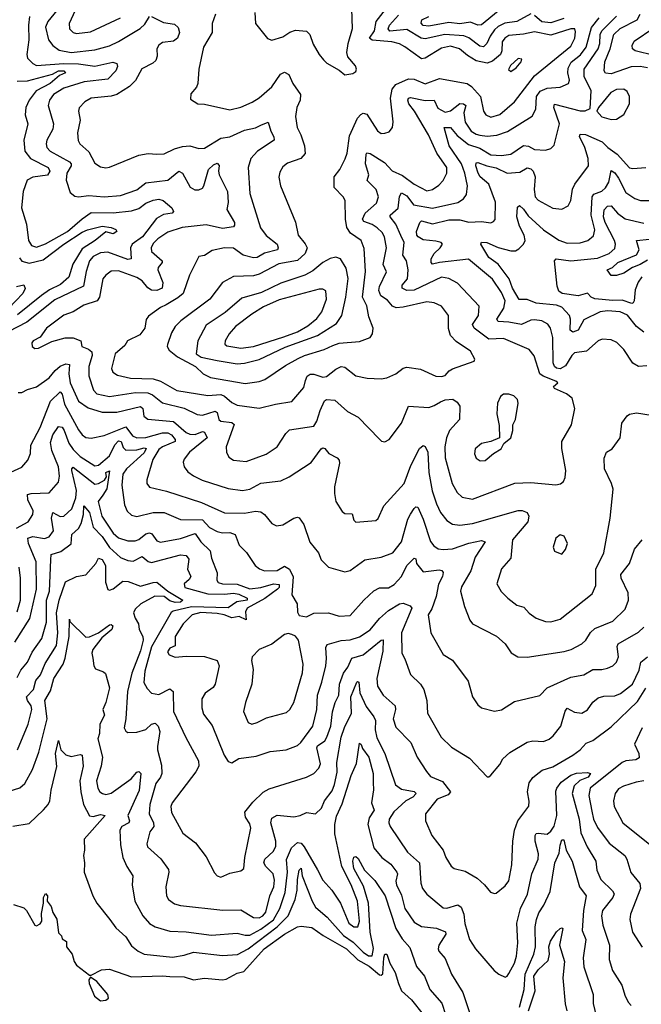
# Model space of a CAD drawing. Extents: x 1246230 to 1426786, y 660032 to 763141.
# Tile 59 of 256: x 1283303 to 1286711, y 692890 to 698286. Entities that reach past the tile are written whole.
import ezdxf

# ---------------------------------------------------------------- set-up
doc = ezdxf.new("R2010")
doc.units = 0

msp = doc.modelspace()

# ---------------------------------------------------------------- linework, layer by layer
at = {"layer": '0CON10XD'}
for points in [[(1284375.7, 698315), (1284358.1, 698265), (1284358.5, 698215), (1284310, 698135), (1284285.7, 698015), (1284279.2, 697935), (1284271.2, 697915), (1284240.5, 697879.5), (1284239.3, 697849.3), (1284280, 697825), (1284315, 697822.9), (1284455, 697791.9), (1284514.6, 697805.4), (1284576.9, 697833.1), (1284615, 697857.8), (1284685, 697916.9), (1284732.8, 697987.2), (1284755, 697997.3), (1284778.5, 697985), (1284800, 697935), (1284841.5, 697875), (1284840.4, 697845), (1284822.3, 697805), (1284815.5, 697755), (1284823.3, 697695), (1284844.5, 697655), (1284864.6, 697595), (1284866.9, 697553.1), (1284844.7, 697525.3), (1284771.4, 697498.6), (1284745, 697479.2), (1284729.2, 697450.8), (1284723.1, 697423.1), (1284732.5, 697375), (1284815.5, 697175.5), (1284828.9, 697105), (1284867.9, 697057.9), (1284878.8, 697035), (1284868.4, 697005), (1284825, 696966.1), (1284722.9, 696947.1), (1284615, 696891.2), (1284585, 696882.3), (1284475, 696877.7), (1284414.5, 696845), (1284345.2, 696754.8), (1284186.5, 696635), (1284155.5, 696605), (1284135, 696569.2), (1284112.3, 696505), (1284110.8, 696495), (1284121.3, 696475), (1284167.5, 696437.5), (1284266.9, 696385), (1284308.8, 696345), (1284349.2, 696325), (1284538.6, 696291.4), (1284615, 696302.2), (1284646.8, 696313.2), (1284759.6, 696390.4), (1284830.2, 696429.8), (1284865, 696446.2), (1284971.8, 696478.2), (1285019.6, 696500.4), (1285055, 696512.5), (1285165, 696522.7), (1285225, 696544.4), (1285236.7, 696565), (1285240, 696595), (1285217.3, 696657.3), (1285205, 696717.5), (1285182.5, 696765), (1285198.8, 696905), (1285191.7, 697031.7), (1285174.5, 697075), (1285116.4, 697116.4), (1285097.1, 697147.1), (1285088, 697192), (1285087.5, 697295), (1285075.6, 697315), (1285026.1, 697366.1), (1285027.1, 697425), (1285058.5, 697465), (1285087.1, 697522.9), (1285098, 697555), (1285111.5, 697648.5), (1285154.8, 697745.2), (1285173.5, 697766.5), (1285185, 697772.5), (1285205, 697767.5), (1285265, 697676), (1285285, 697662.5), (1285305, 697664), (1285328.8, 697671.2), (1285345.7, 697695), (1285349.4, 697725), (1285334.7, 697855), (1285344.3, 697905.7), (1285365, 697930), (1285435, 697961.3), (1285465, 697959.6), (1285525, 697934.5), (1285605, 697962.4), (1285755, 697936.2), (1285779.4, 697919.4), (1285828.2, 697865), (1285846.2, 697785), (1285858.1, 697765), (1285885, 697752.1), (1285935, 697765.5), (1286014.8, 697835.2), (1286125, 697978.2), (1286325, 698140.8), (1286345.3, 698185), (1286349.6, 698219.6), (1286345.9, 698235.9), (1286324.8, 698235.2), (1286215, 698201.6), (1286125, 698218.7), (1286064.4, 698205.6), (1285985, 698198), (1285962.5, 698185), (1285947.5, 698165), (1285945.2, 698115), (1285938, 698095), (1285895, 698058.1), (1285865, 698046.9), (1285805, 698060.8), (1285758.6, 698088.6), (1285714.6, 698125), (1285665, 698141), (1285615, 698130.2), (1285525, 698074.5), (1285505, 698071.1), (1285415, 698137.7), (1285385, 698152.9), (1285343.8, 698163.8), (1285235, 698173.4), (1285220.6, 698185), (1285247.5, 698225), (1285257.5, 698275), (1285334.1, 698375)], [(1284591.4, 698325), (1284595.8, 698265), (1284661.7, 698181.7), (1284685, 698174), (1284745, 698191.4), (1284783, 698217), (1284815, 698228), (1284875, 698222), (1284892.5, 698205), (1284912.1, 698152.1), (1284943.8, 698095), (1284968.8, 698065), (1284986.8, 698046.8), (1285055, 698008.8), (1285085, 697984), (1285129.5, 697990.5), (1285145, 698002.5), (1285150, 698015), (1285143.6, 698033.6), (1285101.7, 698081.7), (1285095.8, 698105), (1285103.5, 698155), (1285127.6, 698237.6), (1285124.2, 698344.2)], [(1283356.5, 698303.5), (1283350.3, 698255), (1283352.3, 698175), (1283341.2, 698095), (1283345, 698074.2), (1283374.3, 698045), (1283395.3, 698035.3), (1283545, 698044.6), (1283625, 698043.1), (1283715, 698031.2), (1283812.7, 698052.7), (1283835.7, 698045.7), (1283838.6, 698028.6), (1283830, 698005), (1283785, 697958.9), (1283655.6, 697945), (1283545, 697910), (1283487.7, 697875), (1283466.8, 697845), (1283458.5, 697815), (1283487.5, 697715), (1283484.6, 697685), (1283452.3, 697625), (1283447.7, 697605), (1283451.5, 697585), (1283469.5, 697565), (1283575, 697506.9), (1283585.2, 697495.2), (1283585.2, 697485), (1283560.5, 697445), (1283556.7, 697406.7), (1283578.8, 697338.8), (1283605, 697319.2), (1283625.6, 697315.6), (1283682.3, 697322.3), (1283765, 697314.7), (1283855, 697322.5), (1283945, 697353.9), (1283995, 697391.9), (1284114.1, 697405.9), (1284175, 697455.5), (1284195.2, 697445.2), (1284237.4, 697367.4), (1284262.6, 697352.6), (1284285, 697353.5), (1284305, 697363.1), (1284312.5, 697375), (1284338.4, 697465), (1284365, 697490.3), (1284385, 697498.7), (1284395.8, 697485.8), (1284391.8, 697455), (1284396.2, 697435), (1284441.4, 697345), (1284445.7, 697284.3), (1284438, 697245), (1284479.5, 697175), (1284480.8, 697159.2), (1284475, 697150), (1284415, 697140.5), (1284325, 697161.3), (1284193.7, 697146.3), (1284115, 697121.6), (1284060.9, 697085), (1284035, 697059.6), (1284024.1, 697035), (1284026, 697015), (1284083.6, 696965), (1284083.8, 696955), (1284061.8, 696928.2), (1284060, 696915), (1284087.1, 696845), (1284084.5, 696815), (1284055, 696802.4), (1284025, 696803), (1284005, 696816.7), (1283974.6, 696855), (1283945, 696872.4), (1283845, 696908.9), (1283805, 696908.4), (1283775, 696886.2), (1283758.2, 696865), (1283740.5, 696765), (1283728.1, 696745), (1283655, 696721.3), (1283595, 696684), (1283545, 696667.3), (1283514.8, 696645.2), (1283449.4, 696595), (1283414.4, 696545.6), (1283376.2, 696525), (1283370, 696515), (1283371.2, 696495), (1283385, 696484), (1283405, 696486.2), (1283478, 696522), (1283552.2, 696542.2), (1283595, 696541.5), (1283637.5, 696525), (1283644.2, 696495), (1283680.8, 696480.8), (1283698.2, 696465), (1283699.5, 696445), (1283681.9, 696385), (1283681.8, 696335), (1283707.2, 696255), (1283725.5, 696235.5), (1283795, 696221.7), (1283938.1, 696241.9), (1284005, 696240.6), (1284030.1, 696230.1), (1284085, 696185.8), (1284205, 696157.6), (1284275, 696121.6), (1284305, 696119.2), (1284375, 696141.1), (1284385, 696133.1), (1284395.2, 696095.2), (1284405, 696085.4), (1284465, 696078.2), (1284477.6, 696067.6), (1284435.5, 695945), (1284435.6, 695915), (1284449.1, 695889.1), (1284475, 695871.9), (1284545, 695864.5), (1284654, 695905), (1284715, 695944.5), (1284761.1, 696018.9), (1284781.3, 696038.7), (1284915, 696058.1), (1284932.5, 696085), (1284950.3, 696145), (1284973.6, 696196.4), (1284985, 696204.5), (1285030, 696200), (1285099.4, 696139.4), (1285158, 696108), (1285275, 695986.7), (1285286.4, 695976.4), (1285305, 695972), (1285328.8, 695985), (1285395, 696074), (1285435, 696168.8), (1285545, 696161.3), (1285575, 696170.7), (1285609, 696191), (1285635, 696203.3), (1285676.6, 696206.6), (1285700.7, 696190.7), (1285715, 696168.8), (1285714.5, 696095), (1285659.2, 696035), (1285642.2, 695995), (1285634.2, 695945), (1285635.3, 695885), (1285673.3, 695745), (1285700.9, 695695), (1285728.8, 695668.8), (1285785, 695657.7), (1286016.6, 695746.6), (1286105, 695749.5), (1286242.7, 695737.3), (1286267.7, 695742.3), (1286283.3, 695755), (1286292.7, 695777.3), (1286296.9, 695815), (1286275.5, 695935.5), (1286274.4, 695975), (1286327.8, 696065), (1286345.7, 696155), (1286331.3, 696211.3), (1286301.2, 696235), (1286234, 696265), (1286230, 696275), (1286253.8, 696295), (1286242.5, 696305), (1286171.7, 696331.7), (1286154.6, 696344.6), (1286122.8, 696442.8), (1286095, 696478.5), (1285955, 696538.6), (1285875, 696534.7), (1285793.9, 696595), (1285785.4, 696615), (1285818.7, 696665), (1285821.9, 696715), (1285702, 696842), (1285655, 696866.8), (1285615, 696874.1), (1285465, 696802.6), (1285425, 696801.3), (1285399.4, 696815), (1285399.5, 696830.5), (1285428.2, 696865), (1285432.9, 696915), (1285422.4, 696965), (1285403.3, 696995), (1285410.4, 697065), (1285393, 697103), (1285365, 697166), (1285332.9, 697205), (1285334.6, 697215), (1285376.8, 697253.2), (1285385, 697316.7), (1285395, 697336.9), (1285425, 697320.3), (1285461.5, 697271.5), (1285565, 697251.9), (1285705, 697283.1), (1285736, 697304), (1285752.6, 697327.4), (1285757.7, 697375), (1285742.5, 697445), (1285724.8, 697495), (1285658.1, 697595), (1285630, 697695), (1285665, 697695.4), (1285701, 697651), (1285762.5, 697602.5), (1285825, 697581), (1285885, 697544.3), (1285945, 697540.8), (1285995, 697549.1), (1286065, 697596.4), (1286093, 697593)], [(1283506.2, 698335), (1283456.1, 698275), (1283444.1, 698245), (1283461.5, 698175), (1283483.8, 698143.8), (1283518.3, 698118.3), (1283585, 698106.1), (1283715, 698120.2), (1283795, 698142), (1283845, 698165.2), (1283962.7, 698237.3), (1283989.2, 698260.8), (1284015, 698302.2)], [(1283607.3, 698335), (1283574.7, 698265), (1283576.1, 698235), (1283595, 698215.4), (1283615, 698209.2), (1283690.3, 698219.7), (1283855, 698295.9)], [(1284025, 698302.9), (1284090.3, 698270.3), (1284150.7, 698260.7), (1284172.1, 698242.1), (1284178.6, 698215), (1284168.6, 698185), (1284145, 698168.5), (1284085, 698161.4), (1284065, 698146.6), (1284054.2, 698125), (1284056, 698085), (1284048.8, 698061.2), (1284033.5, 698046.5), (1283973, 698017), (1283937.4, 697952.6), (1283905, 697920), (1283835, 697876), (1283805, 697867.3), (1283693.8, 697855), (1283660, 697835), (1283628, 697802), (1283624.5, 697785), (1283634.6, 697735), (1283619.2, 697665), (1283623.1, 697623.1), (1283633.1, 697605), (1283681.4, 697561.4), (1283715, 697499.2), (1283745, 697480), (1283774.5, 697474.5), (1283795, 697477.8), (1283955, 697543.3), (1284006.8, 697553.2), (1284055, 697548.1), (1284095, 697551.4), (1284151.3, 697578.7), (1284195, 697590.3), (1284235, 697593.8), (1284285, 697580), (1284315, 697580.9), (1284405, 697636.5), (1284455, 697643.4), (1284535, 697680), (1284595, 697692.5), (1284625, 697707.3), (1284665, 697724), (1284679.3, 697675), (1284695.6, 697644.4), (1284697.8, 697625), (1284606, 697565), (1284570.7, 697525), (1284555.5, 697475), (1284563.9, 697333.9), (1284622.7, 697145), (1284653.5, 697103.5), (1284713.5, 697055), (1284720.5, 697035), (1284715.6, 697025), (1284645, 697006), (1284605, 696983.4), (1284585, 696981.3), (1284527.1, 696995), (1284475, 697033.3), (1284424.7, 697035.3), (1284358.3, 697021.7), (1284315, 696994.3), (1284285, 696988), (1284234.5, 696885), (1284198.5, 696785), (1284169.4, 696760.6), (1284105, 696722.5), (1284075, 696708.5), (1284009.4, 696660.6), (1283996.6, 696643.4), (1283987.9, 696595), (1283960.8, 696559.2), (1283893.9, 696526.1), (1283879.2, 696500.8), (1283826.7, 696455), (1283806.9, 696375), (1283814.2, 696355), (1283838.3, 696338.3), (1283910.5, 696320.5), (1284035, 696317.8), (1284075.5, 696305.5), (1284165, 696253.1), (1284335, 696226.4), (1284405, 696231), (1284425, 696222.4), (1284465, 696188.2), (1284495, 696174.2), (1284615, 696156.9), (1284705, 696179.1), (1284795, 696192.9), (1284860.4, 696269.6), (1284869.1, 696309.1), (1284878.4, 696331.6), (1284895, 696343.1), (1284915, 696342.8), (1284965, 696327.7), (1284985, 696329.6), (1285035, 696370), (1285065, 696385.5), (1285085, 696381.1), (1285146, 696335), (1285207.8, 696322.2), (1285285, 696318.5), (1285315, 696323.8), (1285364.2, 696345.8), (1285405, 696376.2), (1285425, 696381.5), (1285500.2, 696370.2), (1285585, 696332.1), (1285615, 696330.4), (1285635, 696335.7), (1285657.8, 696362.2), (1285675, 696372.5), (1285795, 696414.2), (1285798.6, 696425), (1285775, 696469.2), (1285695, 696522.7), (1285664.6, 696555), (1285653.5, 696593.5), (1285652.7, 696665), (1285615, 696715.5), (1285575, 696733.8), (1285535, 696738.7), (1285405, 696709.6), (1285366.8, 696706.8), (1285346.2, 696716.2), (1285319, 696749), (1285282.6, 696772.6), (1285271.8, 696801.8), (1285276.1, 696823.9), (1285314.1, 696904.1), (1285295.7, 696945), (1285313.6, 697035), (1285301.9, 697095), (1285289.3, 697119.3), (1285263.2, 697145), (1285235, 697163.3), (1285190, 697180), (1285182.1, 697192.1), (1285195.8, 697225), (1285259, 697281), (1285270.3, 697315), (1285256.9, 697355), (1285208.2, 697405), (1285215.9, 697435), (1285199.3, 697495), (1285201.5, 697548.5), (1285205, 697556.9), (1285225, 697552.3), (1285302.3, 697502.3), (1285345, 697456.5), (1285401.6, 697431.6), (1285465, 697384.7), (1285535, 697348), (1285565.6, 697355), (1285601.4, 697378.6), (1285625, 697404.5), (1285644.7, 697445), (1285644, 697475), (1285590.3, 697555)], [(1286105, 698317.3), (1286028.1, 698275), (1285962.6, 698267.4), (1285925, 698248), (1285905, 698230), (1285881.1, 698195), (1285864.5, 698155.5), (1285845, 698137.2), (1285825, 698140.6), (1285765, 698186.8), (1285737.3, 698197.3), (1285634.1, 698204.1), (1285525, 698179.8), (1285504.6, 698184.6), (1285425, 698230.9), (1285332.2, 698222.2), (1285321.9, 698235), (1285329.4, 698255), (1285379.4, 698310.6)], [(1285590.3, 697555), (1285543.2, 697655), (1285467.6, 697785), (1285435.8, 697825), (1285430.6, 697845), (1285435, 697856.2), (1285445, 697859.2), (1285525, 697842.9), (1285575, 697845.3), (1285595, 697800.4), (1285635, 697778.4), (1285665, 697785.7), (1285715, 697826.1), (1285735, 697824.7), (1285748.2, 697815), (1285738.3, 697775), (1285745, 697724.2), (1285778.7, 697675), (1285805, 697657.4), (1285825, 697652.3), (1285865, 697647), (1285917.9, 697652.1), (1285977.5, 697672.5), (1286112.8, 697757.2), (1286132.3, 697795), (1286136, 697865), (1286155.4, 697894.6), (1286195, 697910.4), (1286265, 697915.9), (1286310.6, 697935), (1286316.7, 697953.3), (1286307.9, 697995), (1286309.8, 698019.8), (1286326.7, 698053.3), (1286377.3, 698092.7), (1286408.3, 698135), (1286437.9, 698242.1), (1286478.9, 698295)], [(1285925, 698332.6), (1285835, 698257.5), (1285815, 698256.2), (1285775, 698271.3), (1285715, 698263.6), (1285655, 698269.7), (1285545, 698250.6), (1285515, 698254.1), (1285503.1, 698266.9), (1285506.9, 698285), (1285545, 698303.3)], [(1286093, 697593), (1286125, 697574.6), (1286185, 697571.1), (1286215, 697580), (1286232.8, 697597.2), (1286262, 697715), (1286231.2, 697805), (1286235, 697823.3), (1286375, 697786), (1286403.5, 697786.5), (1286430.5, 697799.5), (1286435.2, 697895), (1286398.1, 697975), (1286396.7, 698015), (1286473.8, 698125), (1286483.5, 698155), (1286485.8, 698205), (1286494.1, 698225), (1286574.8, 698305)], [(1286285, 698291.4), (1286215, 698269.2), (1286165, 698273.9), (1286125, 698308.8)], [(1286745, 698021.2), (1286705, 698029.6), (1286655, 698027.3), (1286545, 697989.2), (1286515, 697992.7), (1286506.2, 698005), (1286511.1, 698055), (1286539, 698125), (1286560.7, 698205), (1286595, 698236.4), (1286687.5, 698285), (1286704.7, 698315.3)], [(1286885, 698063.6), (1286676.2, 698115), (1286663.1, 698125), (1286661.2, 698145), (1286671.4, 698168.6), (1286778.6, 698241.4)], [(1285995, 698002.5), (1286025, 698021.4), (1286051.9, 698055), (1286055, 698070), (1286035, 698072.2), (1285993.6, 698035), (1285983.3, 698013.3), (1285995, 698002.5)], [(1283289.3, 697949.3), (1283345, 697950), (1283482.5, 697987.5), (1283515, 698005.1), (1283545.1, 698005.1), (1283554.2, 697995), (1283521.1, 697978.9), (1283470.3, 697935), (1283393.5, 697895), (1283355.2, 697845), (1283336.9, 697805), (1283333.3, 697765), (1283346.8, 697715), (1283325.3, 697625.3), (1283331.4, 697565), (1283361.3, 697525), (1283459.5, 697475), (1283467.5, 697455), (1283455, 697433.6), (1283375, 697421.8), (1283344.4, 697405.6), (1283321.3, 697345), (1283313.1, 697255), (1283339.6, 697165), (1283351.1, 697075), (1283368, 697048), (1283395, 697039.5), (1283445, 697056.5), (1283565, 697124.2), (1283644.9, 697195.1), (1283695, 697229.2), (1283815, 697227.5), (1283915, 697238.1), (1283955, 697251.3), (1283995, 697279.4), (1284035, 697295.9), (1284065, 697302.1), (1284088.8, 697295), (1284136.2, 697255), (1284146.2, 697235), (1284138.8, 697225), (1284091.7, 697218.3), (1284053, 697197), (1283976.6, 697095), (1283919.3, 697055), (1283910.7, 697035), (1283913.1, 696975), (1283895, 696971.9), (1283785, 697011.9), (1283745, 697008), (1283705, 696987.9), (1283685.3, 696965), (1283667, 696905), (1283653.3, 696825), (1283495, 696750), (1283341.8, 696628.2), (1283239.4, 696575)], [(1286545, 697737.8), (1286575, 697741.1), (1286615, 697765.7), (1286645.8, 697824.2), (1286645.4, 697865.4), (1286632.5, 697892.5), (1286614.5, 697904.5), (1286575, 697902.7), (1286543.7, 697886.3), (1286475.7, 697804.3), (1286466.2, 697785), (1286495, 697753.3), (1286545, 697737.8)], [(1286740.2, 696389.8), (1286694.4, 696385.6), (1286664.3, 696404.3), (1286615, 696478.1), (1286576.6, 696516.6), (1286545, 696530.5), (1286495.6, 696534.4), (1286475, 696525.6), (1286410.6, 696469.4), (1286345, 696460), (1286328.9, 696445), (1286295, 696388.8), (1286265, 696373.2), (1286245, 696376.4), (1286234.6, 696385), (1286227.8, 696405), (1286225.7, 696545), (1286212, 696595), (1286197.8, 696617.8), (1286165, 696634.7), (1286125, 696641.8), (1286105, 696638.9), (1286054.6, 696615.4), (1285985, 696628.3), (1285925, 696631.2), (1285918.9, 696645), (1285957.5, 696705), (1285963.8, 696745), (1285945, 696790), (1285895, 696863.3), (1285762.9, 696972.9), (1285604.7, 696954.7), (1285565.5, 696945.5), (1285558.1, 696955), (1285558.5, 696975), (1285574.7, 697005), (1285608.2, 697035), (1285620.4, 697055), (1285613.1, 697065), (1285585, 697072.6), (1285515, 697078.6), (1285487.5, 697095), (1285480, 697105), (1285478.2, 697125), (1285496.2, 697173.8), (1285505, 697183.1), (1285565, 697166.5), (1285655, 697189.3), (1285715, 697188), (1285765, 697176.7), (1285835, 697179.7), (1285885, 697172.5), (1285901.1, 697178.9), (1285908.5, 697191.5), (1285911.5, 697285), (1285875.2, 697385), (1285826.8, 697425), (1285815.3, 697445), (1285803.3, 697485), (1285805, 697501.2), (1285815, 697503.1), (1285864.2, 697484.2), (1285915, 697474), (1285975, 697444.3), (1286045, 697449.4), (1286085, 697473.8), (1286105, 697468.8), (1286117.2, 697455), (1286129.1, 697425), (1286123.4, 697355), (1286129.6, 697315), (1286145, 697296.4), (1286225, 697252.7), (1286275, 697246.9), (1286309.4, 697265), (1286324.7, 697295.3), (1286333.9, 697356.1), (1286345.5, 697385), (1286421.1, 697485), (1286418.7, 697525), (1286401.2, 697585), (1286372.5, 697645), (1286375, 697658.6), (1286405, 697655.8), (1286495.7, 697615.7), (1286526.2, 697585), (1286578.3, 697548.3), (1286645, 697474.5), (1286665, 697470), (1286735, 697475.6)], [(1286725, 696574.2), (1286685, 696605.3), (1286635, 696665.6), (1286595, 696685.2), (1286525, 696691.1), (1286485.3, 696685.3), (1286395, 696641.6), (1286363.8, 696585), (1286335, 696572.5), (1286321.4, 696585), (1286322, 696645), (1286316.6, 696665), (1286275, 696711.2), (1286245, 696720.6), (1286135, 696731.4), (1286085, 696751.7), (1286041.6, 696751.6), (1286005.2, 696815), (1285986.8, 696865), (1285926.6, 696946.6), (1285875, 696982.9), (1285831.4, 697055), (1285835, 697065.7), (1285864.5, 697065.5), (1285925, 697038.1), (1285995, 697018.8), (1286020.5, 697019.5), (1286039.8, 697030.2), (1286064.1, 697055.9), (1286074, 697076), (1286068.7, 697105), (1286042.2, 697155), (1286027.4, 697205), (1286031.4, 697258.6), (1286043.1, 697266.9), (1286065, 697247.1), (1286090.4, 697210.4), (1286174.9, 697134.9), (1286257.6, 697077.6), (1286305, 697061.3), (1286375, 697063.3), (1286418, 697075), (1286448.8, 697101.2), (1286456.6, 697133.4), (1286436.2, 697215), (1286440.6, 697315), (1286450.5, 697329.5), (1286495, 697345.8), (1286515, 697364.1), (1286532.4, 697395), (1286545, 697460), (1286565, 697446.6), (1286585, 697417.1), (1286625, 697338.5), (1286675, 697305.4), (1286705.4, 697294.6), (1286755, 697295.4)], [(1286713.3, 696876.7), (1286693.4, 696846.6), (1286677, 696805), (1286671.6, 696745), (1286666.5, 696733.5), (1286658.8, 696731.2), (1286605, 696749), (1286555, 696747), (1286455.5, 696755.5), (1286435.5, 696765), (1286415, 696787.1), (1286365, 696772.7), (1286276.2, 696785), (1286258, 696798), (1286250, 696825), (1286235.3, 696965), (1286243.3, 696975), (1286325, 696964), (1286471.1, 696978.9), (1286533.6, 697005), (1286565, 697032.5), (1286568.9, 697055), (1286564.3, 697075), (1286512.6, 697175), (1286503.4, 697205), (1286507.1, 697242.9), (1286525, 697264.6), (1286545, 697265.4), (1286580.3, 697225), (1286622.2, 697195), (1286725, 697170)], [(1283301, 696981), (1283315, 696961.8), (1283355, 696951), (1283430.6, 696969.4), (1283544.8, 697055), (1283645, 697120.6), (1283675, 697133.5), (1283755, 697153.6), (1283805, 697146.1), (1283830, 697135), (1283835.7, 697125.7), (1283815, 697112.5), (1283775, 697122.7), (1283717.1, 697075), (1283645, 697030), (1283594.9, 696945.1), (1283571.2, 696875)], [(1286745, 696968.4), (1286705, 696943.5), (1286662.4, 696927.6), (1286615, 696896.2), (1286574.4, 696884.4), (1286545, 696884), (1286524, 696915), (1286552.4, 696927.6), (1286582.8, 696955), (1286685, 696997.3), (1286699, 697025), (1286683.8, 697076.2), (1286755, 697083.8)], [(1284495, 696400.5), (1284535, 696404.3), (1284615, 696423), (1284759, 696491), (1284935, 696554.8), (1285039.3, 696620.7), (1285069.1, 696665), (1285091.4, 696765), (1285103.2, 696866.8), (1285093.4, 696923.4), (1285060.8, 696975), (1285035, 696983.6), (1285005, 696977.1), (1284965, 696955.4), (1284910.5, 696909.5), (1284865.2, 696884.8), (1284735, 696842.7), (1284628.8, 696791.2), (1284521.2, 696758.8), (1284429.7, 696680.3), (1284325, 696611.8), (1284279.6, 696525), (1284269.6, 696455), (1284297.1, 696437.1), (1284385, 696417.3), (1284495, 696400.5)], [(1283285, 696824.2), (1283325, 696832.5), (1283333.3, 696813.3), (1283320, 696785), (1283242.7, 696705)], [(1283571.2, 696875), (1283526.1, 696833.9), (1283465.2, 696805), (1283422, 696775), (1283291.3, 696668.7)], [(1284515, 696484.8), (1284585, 696495.6), (1284751.6, 696548.4), (1284825, 696575.8), (1284881.6, 696608.4), (1284931.7, 696648.3), (1284959.7, 696685), (1284984.2, 696755), (1284980.2, 696800.2), (1284965, 696809.1), (1284945, 696808.7), (1284725, 696749.8), (1284638.6, 696711.4), (1284575, 696671.4), (1284486.2, 696603.8), (1284451.1, 696565), (1284429.2, 696525), (1284428.2, 696508.2), (1284438.8, 696498.8), (1284515, 696484.8)], [(1283295, 696243.3), (1283315, 696243.1), (1283345, 696259.4), (1283395, 696273.3), (1283465, 696323.2), (1283497, 696363), (1283525, 696386.3), (1283555, 696399.8), (1283575, 696396), (1283571.9, 696345), (1283579.7, 696295), (1283624.8, 696194.8), (1283678.3, 696158.3), (1283755, 696135.8), (1283835, 696134.7), (1283965.9, 696165.9), (1283976.9, 696155), (1283982.8, 696112.8), (1284005.9, 696095.9), (1284145, 696084.4), (1284215, 696023.8), (1284235, 696013.8), (1284265, 696013.4), (1284305, 696028.3), (1284315, 696024.7), (1284329.6, 695995), (1284234.3, 695915), (1284205, 695878), (1284199.7, 695860.3), (1284204.6, 695835), (1284225, 695808.5), (1284255, 695785.5), (1284303.1, 695763.1), (1284445, 695716.5), (1284525, 695706), (1284565, 695713.4), (1284625, 695746.8), (1284735, 695758.5), (1284779.3, 695780.7), (1284901.1, 695858.9), (1284955, 695934), (1284965, 695939.2), (1284975, 695936), (1284998, 695908), (1285043.8, 695885), (1285055, 695872.5), (1285056.7, 695855), (1285029.1, 695725), (1285029.1, 695689.1), (1285035.8, 695645.8), (1285070.3, 695590.3), (1285085, 695579.2), (1285125, 695578), (1285135, 695543.3), (1285145, 695532), (1285255, 695540.8), (1285267.4, 695552.6), (1285298.6, 695621.4), (1285411.1, 695745), (1285446.6, 695843.4), (1285495, 695935.8), (1285515, 695952.9), (1285525, 695946.9), (1285539.7, 695915), (1285546.2, 695805), (1285564.8, 695704.8), (1285587.4, 695632.6), (1285610.4, 695585), (1285645, 695541.8), (1285675, 695522.1), (1285715, 695515.3), (1285785.6, 695524.4), (1286035, 695596.1), (1286056.6, 695596.6), (1286084.2, 695585), (1286094.3, 695565), (1286088.1, 695535), (1286004.7, 695435), (1285994.6, 695335), (1285943.3, 695276.7), (1285919.2, 695195), (1285942.1, 695152.1), (1285978.1, 695115), (1286027.8, 695077.8), (1286066.4, 695066.4), (1286095, 695033.3), (1286135, 695005.6), (1286185, 694988.9), (1286215, 694985.5), (1286265, 695000.5), (1286440.5, 695139.5), (1286460.4, 695185), (1286460.7, 695275), (1286504.4, 695365), (1286540.6, 695555), (1286556.6, 695713.4), (1286547.8, 695745), (1286508.5, 695825), (1286506.7, 695883.3), (1286520, 695915), (1286551.2, 695935), (1286593.8, 695995), (1286604.6, 696075.4), (1286633.3, 696115), (1286645.9, 696124.1), (1286685, 696130.6), (1286845, 696106)], [(1283254.5, 695805.5), (1283315, 695833.8), (1283347.6, 695872.4), (1283361.7, 695908.3), (1283364.4, 695955), (1283415, 696051.4), (1283472.3, 696195), (1283525, 696245.6), (1283535, 696234.3), (1283549.1, 696179.1), (1283625, 696038.9), (1283645, 696011.1), (1283665, 695996.4), (1283695, 695993.3), (1283765, 696007.7), (1283885, 696054), (1283921.6, 696005), (1283945, 695994), (1283995, 695996.2), (1284085, 696022.1), (1284115, 696021.6), (1284135, 696010), (1284154.7, 695985), (1284154.6, 695975), (1284085, 695944.8), (1284065, 695930), (1284032.1, 695875), (1283998.9, 695765), (1283999.4, 695745), (1284015, 695723.3), (1284107.5, 695702.5), (1284300.1, 695640.1), (1284425, 695582.9), (1284535, 695580.8), (1284595, 695592.1), (1284625, 695589.5), (1284645.6, 695575), (1284684.2, 695525), (1284711.3, 695511.3), (1284745, 695516.9), (1284805, 695554.4), (1284825, 695560), (1284835, 695556.7), (1284859.8, 695519.8), (1284893.3, 695423.3), (1284940, 695365), (1284956, 695325), (1284995, 695285.7), (1285085, 695260), (1285115, 695267.1), (1285194.6, 695325.4), (1285285, 695340.3), (1285348.2, 695365), (1285395.3, 695425), (1285431.5, 695548.5), (1285445, 695576.7), (1285465, 695606.9), (1285475, 695616), (1285485, 695614), (1285515, 695549.2), (1285555, 695427.1), (1285572.7, 695402.7), (1285596.9, 695386.9), (1285625, 695381.8), (1285675, 695386.3), (1285765, 695418.1), (1285835, 695432.7), (1285854.2, 695425), (1285799.4, 695340.6), (1285775.9, 695265), (1285725, 695178), (1285718.9, 695155), (1285740.9, 695070.9), (1285770.8, 694995), (1285785.5, 694975.5), (1285917.5, 694907.5), (1285965, 694865.7), (1285997, 694817), (1286033.6, 694793.6), (1286085, 694792.2), (1286286.8, 694823.2), (1286326.2, 694835), (1286385, 694865.7), (1286407.1, 694885), (1286432.1, 694927.9), (1286455, 694950), (1286555, 694990), (1286621.9, 695055), (1286639.5, 695105), (1286638.2, 695145), (1286599.3, 695225), (1286597.7, 695245), (1286646.2, 695305), (1286672.5, 695385), (1286715, 695436.2)], [(1285827.7, 695867.7), (1285855, 695870), (1285900.9, 695909.1), (1285942.5, 695935), (1285957, 695963), (1285996, 695995), (1286006, 696035), (1286006.2, 696065), (1286020, 696095), (1286036, 696185), (1286031.2, 696205), (1286012.5, 696225), (1285985, 696233.8), (1285955, 696233.3), (1285939.5, 696220.5), (1285922, 696185), (1285918.8, 696125), (1285931.7, 696061.7), (1285932.5, 695995), (1285885, 695973.8), (1285835, 695964), (1285800, 695935), (1285795.9, 695905.9), (1285805, 695883.8), (1285827.7, 695867.7)], [(1283285, 695499.5), (1283348.5, 695535), (1283375.4, 695574.6), (1283377.1, 695595), (1283347.7, 695655), (1283346.1, 695683.9), (1283365, 695690), (1283465, 695693.9), (1283515, 695752), (1283520.5, 695785), (1283516.1, 695835), (1283479.1, 695925), (1283471.9, 695968.1), (1283485, 696010.5), (1283515, 696055.6), (1283535, 696052.2), (1283545.9, 696034.1), (1283571.4, 695965), (1283595, 695930.7), (1283635, 695891.2), (1283715, 695841.6), (1283735, 695845.3), (1283794.8, 695895), (1283825, 695956.8), (1283845, 695978.4), (1283858.8, 695975), (1283870.7, 695940.7), (1283885, 695926.6), (1283945, 695927.8), (1283985, 695940.2), (1283996, 695936), (1283985, 695911.9), (1283887.7, 695825), (1283867.7, 695795), (1283862.7, 695735), (1283876.8, 695626.8), (1283892, 695592), (1283915, 695570.4), (1283945, 695564.1), (1284035, 695585.3), (1284095, 695584.6), (1284185, 695547.3), (1284305, 695545.8), (1284343.1, 695503.1), (1284385, 695480.3), (1284415, 695473.2), (1284454.8, 695475.2), (1284484.3, 695465), (1284505.7, 695405.7), (1284545.5, 695365.5), (1284594.3, 695295), (1284617.2, 695277.2), (1284645.4, 695265.4), (1284715, 695267.5), (1284755, 695291.3), (1284781.1, 695275), (1284802, 695232), (1284794.5, 695135), (1284824.4, 695085), (1284825, 695040), (1284835, 695020), (1284875.8, 695014.2), (1284915, 695034.2), (1284995, 695035.6), (1285055, 695017.1), (1285115, 695020), (1285188.9, 695105), (1285243.6, 695156.4), (1285275, 695172.5), (1285325, 695172.1), (1285355, 695191.2), (1285396.2, 695235), (1285425, 695294.6), (1285465, 695335.9), (1285475, 695332), (1285477.7, 695305), (1285515, 695260.4), (1285602, 695272), (1285617.4, 695267.4), (1285625, 695256.7), (1285620.8, 695235), (1285597.9, 695192.1), (1285585.2, 695125), (1285562.4, 695057.6), (1285541.8, 695025), (1285556.2, 694925), (1285625, 694808), (1285675.3, 694775.3), (1285760.5, 694660.5), (1285785.8, 694575), (1285815, 694531.2), (1285834.4, 694514.4), (1285905, 694497.1), (1285945, 694504.4), (1286015, 694550), (1286155, 694582.5), (1286195.3, 694624.7), (1286325, 694682.9), (1286395, 694696.2), (1286445, 694725.4), (1286495, 694725.4), (1286525, 694732.7), (1286555, 694745.6), (1286574.1, 694765.9), (1286584.7, 694795.3), (1286578.7, 694851.3), (1286583.2, 694865), (1286695, 694930), (1286725, 694957.3)], [(1283276.7, 694875), (1283357.9, 695005), (1283395.6, 695165), (1283393, 695315), (1283351.2, 695415), (1283348.2, 695445), (1283375, 695453), (1283438, 695442), (1283465, 695452.7), (1283488.8, 695485), (1283476.2, 695555), (1283485, 695584.5), (1283525, 695563.9), (1283545, 695564.8), (1283589.3, 695605), (1283610.7, 695665), (1283614.8, 695705), (1283588.8, 695815), (1283587.8, 695825), (1283595, 695833.1), (1283715, 695740.3), (1283735, 695743.6), (1283767.7, 695762.3), (1283779.1, 695780.9), (1283775.5, 695805), (1283795, 695813.3), (1283780.6, 695715), (1283759.1, 695680.9), (1283732.7, 695645), (1283753.8, 695565), (1283815, 695471.8), (1283845, 695447.3), (1283895, 695429.8), (1283935, 695429.5), (1283955, 695437.5), (1283995, 695469.2), (1284015, 695474.7), (1284027.5, 695467.5), (1284055, 695430.9), (1284075, 695422.5), (1284185, 695442.7), (1284265, 695469.7), (1284294.9, 695424.9), (1284347.1, 695375), (1284354.5, 695335), (1284384.7, 695255), (1284383.2, 695215), (1284391.2, 695201.2), (1284414.1, 695194.1), (1284495, 695191.9), (1284565, 695167.8), (1284625, 695174.3), (1284695, 695194), (1284725, 695190.4), (1284726, 695175), (1284716.4, 695165), (1284646.4, 695113.6), (1284549.6, 695060.4), (1284540.5, 695040.5), (1284545, 694997.5), (1284505.9, 695015.9), (1284465, 695007.2), (1284423.3, 695025), (1284385, 695032.3), (1284295, 695036.7), (1284248.5, 695025), (1284198.2, 694975), (1284154.7, 694905), (1284155.8, 694855), (1284125, 694841.5), (1284112.7, 694822.7), (1284122, 694805), (1284155, 694792.7), (1284215, 694798.5), (1284315, 694795.5), (1284385, 694774.2), (1284395.5, 694745), (1284374.4, 694645), (1284363.6, 694626.4), (1284320, 694595), (1284301.5, 694565), (1284300.9, 694515), (1284310, 694480), (1284358.4, 694418.4), (1284424.4, 694255), (1284445, 694220), (1284465, 694214), (1284505, 694236.5), (1284599.4, 694250.6), (1284675, 694275.5), (1284763.3, 694285), (1284825, 694308.8), (1284843.8, 694325), (1284910.4, 694415), (1284931.4, 694505), (1284935.8, 694584.2), (1284960, 694655), (1284980.3, 694745), (1284985.3, 694785), (1284980.4, 694845), (1284988.3, 694861.7), (1285065, 694883.1), (1285115, 694886.9), (1285166, 694904), (1285225, 694943.1), (1285275.6, 695004.4), (1285325, 695049.1), (1285385, 695085.2), (1285405, 695088.2), (1285443.3, 695073.3), (1285451.7, 695061.7), (1285396.4, 694925), (1285397.8, 694815), (1285414, 694784), (1285445, 694698), (1285499.4, 694645), (1285518.5, 694615), (1285533.9, 694555), (1285539.1, 694485), (1285613.3, 694355), (1285670.2, 694300.2), (1285768.6, 694238.6), (1285865, 694137.5), (1285875, 694137.5), (1285885, 694146.2), (1285935.8, 694205), (1285952.2, 694235), (1285989.9, 694270.1), (1286085, 694326.2), (1286115, 694333.6), (1286175, 694330.5), (1286205, 694342.5), (1286228.3, 694361.7), (1286269.5, 694415), (1286292.9, 694497.1), (1286305, 694513.1), (1286345, 694490.3), (1286385, 694486.4), (1286415, 694504.4), (1286444.2, 694545.8), (1286475, 694569.1), (1286505, 694578.5), (1286565, 694581.2), (1286596.7, 694593.3), (1286661.8, 694645), (1286698.9, 694721.1), (1286708.8, 694765), (1286745.2, 694795)], [(1283288.5, 694681.5), (1283309.1, 694720.9), (1283344.8, 694765.2), (1283370.9, 694819.1), (1283424.7, 694895), (1283450.5, 694985), (1283450.3, 695105), (1283465.9, 695155), (1283472.7, 695325), (1283474.4, 695355.6), (1283527.7, 695372.3), (1283585, 695412.9), (1283587.9, 695465), (1283625, 695497.7), (1283639.6, 695525), (1283652.2, 695575), (1283655, 695621.4), (1283685, 695584.6), (1283705, 695504.3), (1283755, 695454), (1283795, 695393.1), (1283855, 695338.8), (1283895, 695322.9), (1283925, 695319.2), (1283975, 695344.6), (1284007.1, 695317.1), (1284025, 695312), (1284185, 695353.3), (1284215, 695350), (1284229.7, 695329.7), (1284221.8, 695275), (1284240.4, 695235), (1284232.7, 695217.3), (1284204.6, 695195), (1284208.9, 695175), (1284335, 695139.9), (1284425, 695137.4), (1284475, 695144.1), (1284505, 695137.3), (1284549.1, 695115), (1284550, 695105), (1284494, 695096), (1284445, 695063.3), (1284245, 695069.2), (1284144.8, 695045.2), (1284132.9, 695037.1), (1284025, 694848.9), (1283988.5, 694715), (1283984, 694654), (1284001.5, 694621.5), (1284025, 694595.7), (1284065, 694588.8), (1284125, 694618.7), (1284144.5, 694605), (1284145.4, 694495), (1284212.8, 694352.8), (1284282.7, 694225), (1284284.3, 694195.7), (1284268.6, 694165)], [(1286275, 695357.5), (1286295, 695382.5), (1286305.8, 695415.8), (1286287.5, 695455), (1286265, 695463.3), (1286241.2, 695445), (1286226.7, 695395), (1286235, 695372.5), (1286275, 695357.5)], [(1283290.6, 694285), (1283349.7, 694425), (1283369.5, 694505), (1283366.2, 694525), (1283344.7, 694555), (1283339.4, 694575), (1283378.4, 694615), (1283390.8, 694665), (1283416.1, 694695), (1283441.6, 694758.4), (1283504.2, 694855.8), (1283511.7, 694925), (1283504.1, 695035.9), (1283519.3, 695105), (1283553.6, 695205), (1283615, 695234.5), (1283665, 695243.5), (1283721, 695305), (1283735, 695335.8), (1283755, 695326.9), (1283774, 695295), (1283773.3, 695203.3), (1283785, 695163.8), (1283795, 695160), (1283815, 695166.7), (1283868.5, 695208.5), (1283897.7, 695207.7), (1283965, 695181.9), (1284035, 695202.5), (1284055, 695202.9), (1284115, 695153.9), (1284196.9, 695105), (1284185, 695093.3), (1284155, 695091.4), (1284125, 695100.5), (1284094.1, 695124.1), (1284044.1, 695125.9), (1283966.2, 695085), (1283935, 695056.2), (1283927.5, 695035), (1283935, 695006.2), (1283954.4, 694975), (1283957.5, 694945), (1283977.1, 694905), (1283979, 694885), (1283965, 694827.8), (1283918, 694705), (1283893.1, 694605), (1283885.3, 694454.7), (1283875.7, 694405), (1283885, 694386.2), (1283895, 694380), (1283945, 694380.9), (1283995, 694396.2), (1284024.5, 694425.5), (1284045, 694431.8), (1284061.9, 694415), (1284070.8, 694385), (1284057.7, 694302.3), (1284057.5, 694285), (1284080.9, 694200.9), (1284081.1, 694155), (1284074.5, 694135), (1284049.7, 694100.3), (1284015.3, 693985), (1284011.8, 693935), (1284036.3, 693885), (1284038.5, 693865), (1284015.3, 693834.7), (1283999.1, 693769.1), (1284004, 693754), (1284076.8, 693686.8), (1284118.6, 693628.6), (1284120.9, 693615), (1284104.6, 693534.6), (1284108.1, 693485), (1284118.1, 693465), (1284151.3, 693441.3), (1284185, 693431.6), (1284416.5, 693406.5), (1284515, 693408.5), (1284585, 693366.2), (1284615, 693364.7), (1284635.4, 693375), (1284652.5, 693395), (1284673.9, 693485), (1284695.6, 693535), (1284699, 693571), (1284691.8, 693605), (1284652.4, 693645), (1284641.9, 693665), (1284646.7, 693685), (1284692.5, 693727.5), (1284706.7, 693755), (1284706.6, 693785), (1284679.4, 693885), (1284685, 693911.1), (1284715, 693926.5), (1284805, 693918.2), (1284840, 693925), (1284875, 693941.5), (1284925, 693934.3), (1284957.3, 693965), (1284974.5, 694005.5), (1285015, 694060), (1285028.3, 694095), (1285042.9, 694162.9), (1285042.1, 694215), (1285064.8, 694355), (1285082.8, 694407.2), (1285122.3, 694485), (1285118.8, 694575), (1285150.5, 694655), (1285155, 694659.1), (1285161.4, 694655), (1285166.8, 694596.8), (1285201.5, 694521.5), (1285244.8, 694464.8), (1285253.2, 694445), (1285252.4, 694395), (1285260, 694350), (1285304.7, 694265), (1285363.2, 694093.3), (1285395, 694070), (1285465, 694057.1), (1285476.9, 694045), (1285457.4, 694025), (1285420, 694005), (1285354.1, 693945), (1285328.5, 693905), (1285327.1, 693885), (1285334.6, 693865), (1285429.6, 693725), (1285495.4, 693665), (1285502.5, 693555), (1285510.9, 693525), (1285535, 693493.1), (1285625, 693418.9), (1285645, 693417.9), (1285705, 693434.6), (1285723.2, 693423.2), (1285737.7, 693385), (1285742.8, 693332.8), (1285769.4, 693245), (1285800.8, 693195), (1285903.8, 693075), (1285930, 693055), (1285965, 693040), (1285975, 693044.2), (1285985, 693060), (1286016.2, 693115), (1286025.9, 693155), (1286033.3, 693226.7), (1286029.1, 693335), (1286047.5, 693415), (1286086.8, 693493.2), (1286111.3, 693605), (1286144.7, 693685.3), (1286146.8, 693715), (1286128.3, 693785), (1286128.2, 693815), (1286134.2, 693825.8), (1286145, 693828.7), (1286195, 693822.5), (1286215, 693839.1), (1286233.2, 693866.8), (1286248.4, 693925), (1286242.1, 694057.9), (1286247.4, 694075), (1286271.8, 694108.2), (1286325, 694145.8), (1286355, 694157.1), (1286415, 694160.3), (1286432, 694155), (1286419.2, 694135), (1286372.7, 694117.3)], [(1283289.4, 695040.6), (1283306.8, 695105), (1283306.3, 695226.3), (1283300.3, 695285)], [(1283245, 694059.1), (1283304.1, 694075.9), (1283330, 694100), (1283373.6, 694176.4), (1283407.5, 694272.5), (1283452.8, 694455), (1283441.3, 694555), (1283472.1, 694607.9), (1283489.6, 694675), (1283540.7, 694755), (1283552.3, 694787.7), (1283573, 694905), (1283575, 695000), (1283578.3, 694988.3), (1283665, 694902.8), (1283685, 694904.7), (1283734.1, 694925.9), (1283795, 694968.9), (1283805, 694971.1), (1283812.7, 694965), (1283807.3, 694945), (1283752.1, 694897.9), (1283702.9, 694835), (1283698.7, 694815), (1283703.8, 694786.2), (1283710, 694745), (1283718.3, 694728.3), (1283762.7, 694712.7), (1283772.9, 694702.9), (1283794.4, 694624.4), (1283775.5, 694545), (1283759.1, 694505), (1283766.8, 694475), (1283742.6, 694425), (1283739.7, 694375), (1283731.4, 694345), (1283757.5, 694245), (1283749.4, 694195), (1283722.9, 694115), (1283730.5, 694075), (1283742.5, 694055), (1283756.7, 694045), (1283775, 694040.5), (1283805, 694047.1), (1283914.2, 694125.8), (1283945, 694162.5), (1283955, 694165.7), (1283967.2, 694155), (1283957.4, 694062.6), (1283895.3, 693925), (1283904.1, 693895), (1283900.6, 693885), (1283863.5, 693865), (1283850.8, 693845), (1283855.4, 693764.6), (1283867.7, 693695), (1283890, 693645), (1283922.2, 693595), (1283918.9, 693545), (1283934.4, 693455), (1283978.6, 693375), (1284015, 693332.9), (1284045.7, 693315.7), (1284125, 693290.7), (1284215, 693287.8), (1284355, 693269.8), (1284495, 693280.4), (1284538.7, 693268.7), (1284565, 693270.2), (1284625, 693301.5), (1284695, 693354.2), (1284728.7, 693415), (1284757.2, 693502.8), (1284771.8, 693615), (1284765.6, 693684.4), (1284792.3, 693747.7), (1284825, 693777.5), (1284845, 693772.5), (1284862.9, 693752.9), (1284935, 693627.8), (1284965, 693570.6), (1285014.5, 693515), (1285061.8, 693445), (1285107.6, 693335), (1285135, 693314.3), (1285156.2, 693315), (1285164.8, 693345.2), (1285154.3, 693455), (1285119.8, 693545), (1285068.5, 693645), (1285031.1, 693825), (1285030, 693875), (1285039.4, 693920.6), (1285070.5, 693989.5), (1285119.5, 694145), (1285149.3, 694210.7), (1285165, 694320.8), (1285175, 694313.8), (1285182.2, 694292.2), (1285216.5, 694245), (1285240.5, 694155), (1285241.4, 694105), (1285242.4, 694065), (1285230.9, 693995), (1285245.6, 693955), (1285218.2, 693911.8), (1285210.5, 693875), (1285245, 693747.1), (1285288.8, 693695), (1285338.2, 693658.2), (1285370.8, 693615), (1285374.6, 693604.6), (1285365.3, 693565), (1285368.7, 693545), (1285395, 693488.1), (1285415, 693415.6), (1285465, 693340.5), (1285506.4, 693316.4), (1285587.3, 693307.3), (1285638, 693288), (1285638.2, 693275), (1285600.4, 693215), (1285596.4, 693195), (1285601.2, 693181.2), (1285635, 693142), (1285670.5, 693055), (1285731.8, 692955), (1285768.5, 692845)], [(1284268.6, 694165), (1284138.7, 693995), (1284131.6, 693975), (1284135, 693941.2), (1284197.7, 693827.7), (1284265.7, 693775), (1284325, 693698), (1284370.9, 693610.9), (1284385, 693594), (1284405, 693587.5), (1284455, 693609.2), (1284515, 693621.2), (1284532, 693635), (1284537.3, 693695), (1284570, 693855), (1284565, 693878.6), (1284540.4, 693915), (1284537.4, 693942.6), (1284581.1, 693998.9), (1284637.4, 694052.6), (1284669.5, 694070.5), (1284875, 694135.6), (1284914.7, 694155.3), (1284942.5, 694185), (1284951.8, 694208.2), (1284931.2, 694295), (1284935, 694306.4), (1284975, 694334.7), (1284986.6, 694353.4), (1285008.1, 694415), (1285016.7, 694493.3), (1285032.6, 694545), (1285052.8, 694585), (1285056.3, 694645), (1285077.6, 694705), (1285101.8, 694738.2), (1285123.8, 694786.2), (1285185, 694805.2), (1285285, 694886), (1285295, 694886.7), (1285293.1, 694825), (1285260, 694675), (1285265, 694634), (1285295.5, 694585), (1285360.8, 694525), (1285363.5, 694505), (1285351, 694455), (1285365, 694409.4), (1285446.2, 694325), (1285482.5, 694245), (1285533.8, 694166.2), (1285555, 694137.8), (1285621.1, 694111.1), (1285664, 694055), (1285651.2, 694038.8), (1285591.8, 694015), (1285526.7, 693933.3), (1285526.9, 693895), (1285563.1, 693815), (1285624.4, 693735), (1285638.1, 693695), (1285668.2, 693648.2), (1285685, 693634.2), (1285745, 693619.4), (1285810.9, 693580.9), (1285851.2, 693545), (1285883.3, 693505), (1285905, 693496.7), (1285915, 693498.8), (1285965, 693539.2), (1285985, 693566.2), (1286000.9, 693655), (1286006.9, 693785), (1286016.2, 693845), (1286034.3, 693895.7), (1286093.4, 693976.6), (1286095.6, 694004.4), (1286086.1, 694055), (1286095.3, 694104.7), (1286116.4, 694133.6), (1286150.1, 694159.9), (1286166.8, 694173.2), (1286225, 694191.6), (1286335, 694255.4), (1286375, 694285.4), (1286408.1, 694321.9), (1286445, 694336.8), (1286545, 694411.1), (1286690.1, 694549.9), (1286735, 694622.7)], [(1284575, 694425.8), (1284605, 694434), (1284655, 694460.8), (1284765, 694490), (1284783.5, 694506.5), (1284806.4, 694543.6), (1284853, 694707), (1284857.2, 694755), (1284830.6, 694885), (1284815, 694907.5), (1284795, 694917.5), (1284775, 694922.5), (1284755, 694917.5), (1284685, 694864.4), (1284615, 694834.3), (1284577.1, 694795), (1284574.3, 694775), (1284583.5, 694725), (1284575.4, 694645), (1284540, 694545), (1284530, 694495), (1284555, 694434), (1284575, 694425.8)], [(1286715.7, 694405), (1286673.3, 694315), (1286697.1, 694265), (1286698.5, 694241.5), (1286680.8, 694229.2), (1286625, 694223.7), (1286605, 694215.9), (1286430, 694075), (1286422.1, 694035), (1286439.2, 693949.2), (1286448.9, 693905), (1286469.6, 693859.6), (1286535, 693773.8), (1286619.5, 693705), (1286631.5, 693685), (1286652.3, 693612.3), (1286702.2, 693552.2), (1286705.4, 693525), (1286651.5, 693385), (1286647.1, 693355), (1286662.9, 693285), (1286715, 693204.3)], [(1283433.9, 693956.1), (1283459.4, 693985), (1283467.8, 694005), (1283474.5, 694064.5), (1283506.9, 694193.1), (1283498.4, 694265), (1283515, 694336.2), (1283528.9, 694285), (1283555, 694257.5), (1283585, 694248.6), (1283635, 694260), (1283645.5, 694255.5), (1283650, 694195), (1283632.5, 694115), (1283637.5, 694055), (1283653.4, 693985), (1283685, 693923.8), (1283705, 693919.8), (1283745, 693931), (1283771.2, 693925), (1283656.2, 693795), (1283658.7, 693735), (1283652.2, 693705), (1283658.7, 693665), (1283656.5, 693615), (1283702.9, 693485), (1283726, 693445), (1283797.1, 693355), (1283829.6, 693309.6), (1283885, 693259.4), (1283915, 693210.9), (1283951.5, 693181.5), (1283985, 693164.7), (1284140.4, 693149.6), (1284205, 693160), (1284255, 693176.2), (1284415, 693157.8), (1284497.1, 693162.9), (1284555, 693194.1), (1284714.1, 693315), (1284775.2, 693375), (1284813.8, 693465), (1284823.6, 693516.4), (1284825.6, 693575), (1284835, 693625.7), (1284845, 693636.2), (1284852.2, 693595), (1284905.9, 693455.9), (1284925, 693422.1), (1284965, 693388.2), (1284988.8, 693368.8), (1285077.1, 693267.1), (1285130.5, 693230.5), (1285185, 693176.3), (1285215, 693156.1), (1285235, 693155.3), (1285243.1, 693196.9), (1285223.6, 693285), (1285215.4, 693445), (1285187.6, 693537.6), (1285135.3, 693635), (1285128.2, 693675), (1285135, 693696), (1285145, 693699.5), (1285158.6, 693688.6), (1285193.9, 693625), (1285248.9, 693568.9), (1285306.5, 693485), (1285365.5, 693305.5), (1285399, 693249), (1285441.5, 693201.5), (1285477.3, 693097.3), (1285521.8, 693045), (1285551.8, 692971.8), (1285617.6, 692897.6), (1285637.2, 692835)], [(1286372.7, 694117.3), (1286343, 694087), (1286331.7, 694045), (1286370.2, 693905), (1286379.2, 693829.2), (1286413.7, 693753.7), (1286460.8, 693675), (1286466.8, 693625), (1286488.2, 693575), (1286552.2, 693512.2), (1286561.2, 693495), (1286554.6, 693475), (1286498.5, 693405), (1286491.6, 693375), (1286500, 693325), (1286536.2, 693215), (1286533.6, 693136.4), (1286551.8, 693075), (1286603.3, 692995), (1286621.5, 692935), (1286641.2, 692901.2), (1286655, 692884.4)], [(1286725, 694114.7), (1286682, 694108), (1286613.5, 694086.5), (1286585, 694071.9), (1286567.8, 694045), (1286557.5, 694005), (1286561.1, 693975), (1286610, 693885), (1286785, 693744.5)], [(1283265, 693866.2), (1283355, 693880.6), (1283433.9, 693956.1)], [(1286043.4, 692875), (1286069.1, 692970.9), (1286074.4, 693055.6), (1286120.8, 693165), (1286131.3, 693205), (1286128.6, 693315), (1286136.4, 693355), (1286147.9, 693392.1), (1286177, 693433), (1286210.8, 693509.2), (1286236.3, 693665), (1286260.5, 693719.5), (1286265, 693763.3), (1286275, 693791.4), (1286285, 693791.2), (1286298.5, 693735), (1286331.8, 693675), (1286372.5, 693535), (1286409.2, 693485), (1286393, 693405), (1286386.3, 693295), (1286406.8, 693245), (1286391.3, 693145), (1286396, 693095), (1286446.5, 692945), (1286447.5, 692895), (1286465, 692818.8)], [(1283268, 693438), (1283325, 693419.2), (1283340.6, 693405), (1283385, 693323.3), (1283395, 693320), (1283415, 693330.8), (1283424.5, 693345.5), (1283422.8, 693387.2), (1283434, 693445), (1283432.5, 693475), (1283445, 693498), (1283455.5, 693485), (1283452.5, 693455), (1283475.5, 693425.5), (1283485, 693394), (1283507, 693357), (1283515, 693281.2), (1283532.5, 693265), (1283535, 693250), (1283560, 693235), (1283560, 693205), (1283591.2, 693165), (1283601.2, 693125), (1283613.3, 693105), (1283685, 693050), (1283695, 693050), (1283750.7, 693079.3), (1283795, 693083.3), (1283915, 693040.6), (1284085, 693047.2), (1284126.7, 693043.3), (1284205, 693040.6), (1284255, 693024.7), (1284315, 693033.2), (1284415, 693024.7), (1284435, 693028.1), (1284495, 693060.9), (1284530.6, 693069.4), (1284643.2, 693195), (1284754.4, 693275), (1284825, 693314.5), (1284845, 693318.2), (1284905, 693312.1), (1284966.7, 693266.7), (1285095, 693194), (1285156.3, 693135), (1285218.7, 693098.7), (1285275, 693052.1), (1285285, 693050), (1285293.1, 693056.9), (1285299.2, 693145), (1285305, 693166), (1285315, 693165.8), (1285331.2, 693115), (1285361.9, 693065), (1285380, 693005), (1285396.4, 692965), (1285450, 692915), (1285515, 692835.5)], [(1286092.6, 692855), (1286129.2, 692965), (1286121.2, 693045), (1286145, 693080.2), (1286199.7, 693130.3), (1286207.3, 693165), (1286204, 693205), (1286212.9, 693237.1), (1286245, 693287.8), (1286265, 693305.7), (1286275, 693310), (1286280, 693305), (1286262.3, 693215), (1286290.2, 693125), (1286280, 693035), (1286292.7, 692892.7), (1286302, 692855)], [(1283745, 692910), (1283775, 692914), (1283788.8, 692925), (1283786.2, 692945), (1283725.9, 693015.9), (1283691.7, 693038.3), (1283682.5, 693025), (1283683.8, 693005), (1283712, 692935), (1283745, 692910)]]:
    msp.add_lwpolyline(points, dxfattribs=at)

doc.saveas('drawing.dxf')
